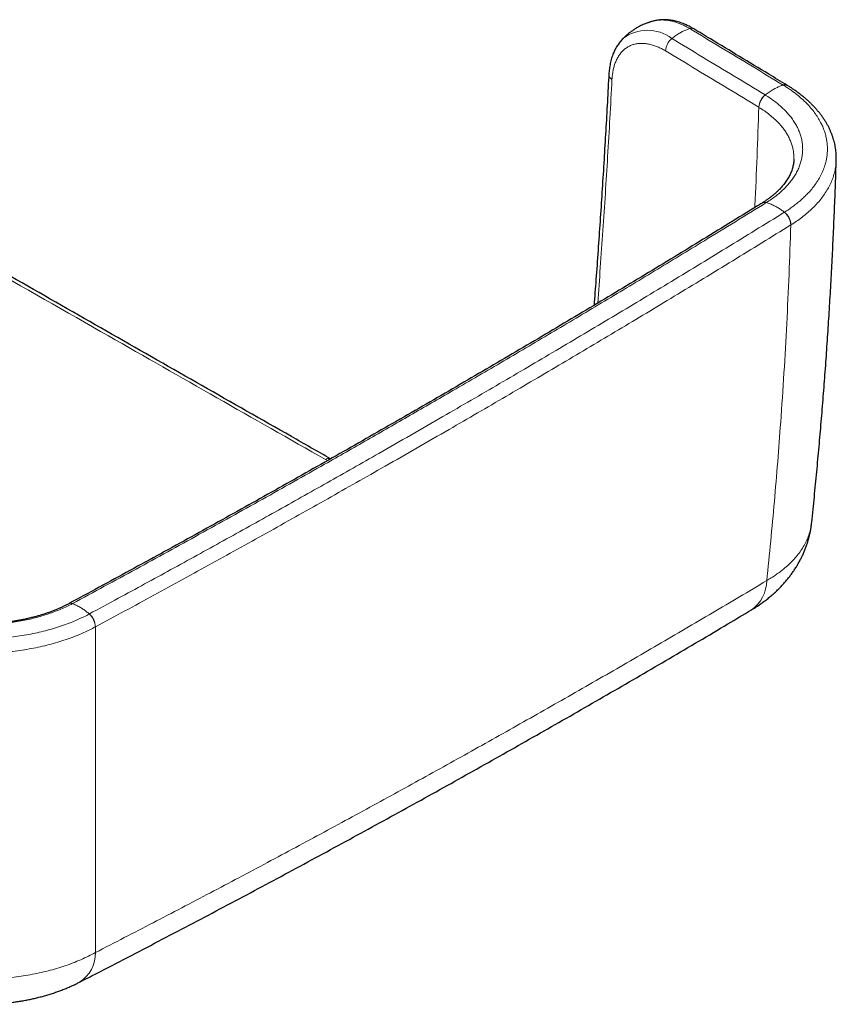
# Model space of a CAD drawing. Header units: millimetres. Extents: x 8 to 984, y 12 to 973.
# Tile 144 of 256: x 926 to 984, y 29 to 99. Entities that reach past the tile are written whole.
import ezdxf

# ---------------------------------------------------------------- set-up
doc = ezdxf.new("R2010")
doc.units = ezdxf.units.MM

msp = doc.modelspace()

# ---------------------------------------------------------------- linework, layer by layer
at = {"color": 7, "linetype": 'Continuous', "lineweight": 30}
for p, q in [((970.607, 98.877), (970.596, 98.874)), ((983.499, 89.037), (983.499, 89.034)), ((978.259, 85.999), (978.253, 85.995)), ((929.178, 57.648), (929.171, 57.644))]:
    msp.add_line(p, q, dxfattribs=at)
at = {"color": 252, "linetype": 'Continuous', "lineweight": 0}
for p, q in [((978.028, 92.763), (978.022, 92.767)), ((980.292, 84.445), (980.284, 84.441)), ((947.491, 67.769), (947.338, 67.85)), ((931.059, 56.006), (931.051, 56.002))]:
    msp.add_line(p, q, dxfattribs=at)
for centre, radius, start, end in [((973.25, 98.01), 0.349, 61.20031, 110.23503), ((970.139, 95.382), 2.837, 52.5228, 127.82891), ((972.647, 96.679), 1.234, 129.31673, 176.21736), ((967.799, 95.087), 0.394, 180.96281, 244.07461), ((979.86, 94.014), 0.349, 61.07861, 110.18825), ((979.25, 92.685), 1.231, 129.19546, 176.2021), ((979.256, 92.681), 1.23, 129.13615, 176.18175), ((978.429, 85.679), 0.361, 71.35726, 119.216), ((978.436, 85.683), 0.362, 71.41336, 119.40219), ((979.08, 84.39), 1.206, 2.40873, 51.79597), ((979.088, 84.394), 1.205, 2.42368, 51.84598), ((947.563, 67.528), 0.393, 68.4143, 124.99739), ((976.065, 59.271), 2.514, 304.68141, 0.109), ((929.308, 57.357), 0.318, 67.71119, 115.34425), ((929.316, 57.36), 0.318, 67.76129, 115.67171), ((929.758, 55.955), 1.294, 2.07589, 48.01913), ((929.767, 55.959), 1.293, 2.09235, 48.06958), ((928.63, 32.918), 2.433, 302.47512, 1.07264)]:
    msp.add_arc(centre, radius, start, end, dxfattribs=at)
at = {"color": 7, "linetype": 'Continuous', "lineweight": 30}
msp.add_arc((979.867, 94.008), 0.35, 60.9056, 110.1063, dxfattribs=at)
for points, knots in [([(973.415, 98.316), (973.387, 98.332), (973.301, 98.383), (973.169, 98.457), (973.019, 98.534), (972.888, 98.595), (972.744, 98.658), (972.582, 98.722), (972.404, 98.784), (972.226, 98.837), (972.048, 98.881), (971.872, 98.916), (971.697, 98.942), (971.524, 98.958), (971.354, 98.966), (971.186, 98.964), (971.021, 98.953), (970.86, 98.933), (970.722, 98.909), (970.638, 98.888), (970.606, 98.879)], [0, 0, 0, 0, 0.030227, 0.095239, 0.143021, 0.188393, 0.233543, 0.296359, 0.359105, 0.421676, 0.483994, 0.545962, 0.607492, 0.668511, 0.728941, 0.788737, 0.847868, 0.906333, 0.964142, 1, 1, 1, 1]), ([(970.595, 98.876), (970.557, 98.866), (970.484, 98.847), (970.388, 98.819), (970.313, 98.796), (970.255, 98.777), (970.203, 98.76), (970.087, 98.719), (969.94, 98.661), (969.755, 98.58), (969.594, 98.501), (969.41, 98.402), (969.218, 98.287), (969.029, 98.159), (968.84, 98.019), (968.704, 97.907), (968.605, 97.82), (968.547, 97.768), (968.476, 97.701), (968.424, 97.65), (968.397, 97.624)], [0, 0, 0, 0, 0.046733, 0.088187, 0.117413, 0.13848, 0.15962, 0.181074, 0.282572, 0.344721, 0.41656, 0.492019, 0.587517, 0.678504, 0.759897, 0.863938, 0.884828, 0.914824, 0.955621, 1, 1, 1, 1]), ([(980.029, 94.319), (979.594, 94.582), (977.786, 95.678), (975.582, 97.01), (973.812, 98.078), (973.418, 98.315)], [0, 0, 0, 0, 0.197571, 0.821357, 1, 1, 1, 1]), ([(968.398, 97.624), (968.392, 97.618), (968.349, 97.576), (968.273, 97.492), (968.172, 97.371), (968.076, 97.242), (967.986, 97.105), (967.901, 96.962), (967.823, 96.811), (967.75, 96.655), (967.684, 96.491), (967.625, 96.322), (967.572, 96.147), (967.526, 95.967), (967.486, 95.781), (967.454, 95.59), (967.429, 95.396), (967.413, 95.225), (967.407, 95.12), (967.404, 95.082), (967.404, 95.08)], [0, 0, 0, 0, 0.009784, 0.068853, 0.129306, 0.190278, 0.251816, 0.313941, 0.376661, 0.439964, 0.503804, 0.568144, 0.632912, 0.698052, 0.763479, 0.829137, 0.894963, 0.960894, 0.998175, 1, 1, 1, 1]), ([(967.403, 95.077), (967.401, 95.026), (967.363, 94.299), (967.286, 92.891), (967.17, 90.852), (967.048, 88.805), (966.919, 86.751), (966.784, 84.693), (966.641, 82.635), (966.499, 80.655), (966.401, 79.361), (966.355, 78.753)], [0, 0, 0, 0, 0.009563, 0.134622, 0.260064, 0.385789, 0.511698, 0.637684, 0.763616, 0.888996, 1, 1, 1, 1]), ([(983.503, 89.033), (983.504, 89.042), (983.508, 89.119), (983.506, 89.263), (983.498, 89.465), (983.481, 89.667), (983.454, 89.869), (983.419, 90.07), (983.375, 90.271), (983.321, 90.47), (983.259, 90.668), (983.188, 90.865), (983.108, 91.06), (983.019, 91.255), (982.92, 91.449), (982.813, 91.641), (982.697, 91.832), (982.572, 92.021), (982.439, 92.207), (982.298, 92.389), (982.149, 92.569), (981.992, 92.746), (981.825, 92.921), (981.65, 93.094), (981.466, 93.264), (981.275, 93.431), (981.076, 93.594), (980.871, 93.753), (980.659, 93.908), (980.44, 94.059), (980.234, 94.194), (980.097, 94.279), (980.038, 94.315)], [0, 0, 0, 0, 0.004465, 0.037893, 0.071352, 0.104847, 0.138378, 0.171948, 0.205555, 0.239198, 0.272886, 0.306503, 0.340391, 0.37457, 0.408997, 0.44362, 0.478381, 0.513225, 0.548087, 0.582892, 0.617604, 0.652449, 0.687794, 0.723325, 0.758982, 0.794707, 0.830438, 0.866107, 0.901665, 0.937017, 0.972814, 1, 1, 1, 1]), ([(947.711, 67.894), (946.784, 68.42), (943.748, 70.144), (938.594, 73.078), (932.242, 76.699), (925.872, 80.338), (919.497, 83.987), (914.123, 87.068), (910.876, 88.934), (909.752, 89.58)], [0, 0, 0, 0, 0.073324, 0.239988, 0.407383, 0.575275, 0.743415, 0.911196, 1, 1, 1, 1]), ([(980.504, 89.093), (980.502, 89.052), (980.499, 88.961), (980.482, 88.821), (980.457, 88.673), (980.422, 88.525), (980.379, 88.378), (980.328, 88.233), (980.267, 88.089), (980.199, 87.946), (980.123, 87.803), (980.038, 87.662), (979.946, 87.522), (979.845, 87.383), (979.737, 87.247), (979.622, 87.113), (979.499, 86.981), (979.368, 86.849), (979.229, 86.719), (979.081, 86.59), (978.927, 86.463), (978.765, 86.339), (978.597, 86.219), (978.429, 86.105), (978.314, 86.033), (978.259, 85.998)], [0, 0, 0, 0, 0.0393655, 0.0865747, 0.1335791, 0.1802726, 0.2265549, 0.2727766, 0.317574, 0.3621869, 0.4065814, 0.4507141, 0.4945358, 0.5379931, 0.58115, 0.623452, 0.6657776, 0.7082984, 0.7509397, 0.7936201, 0.8362325, 0.8786783, 0.9209469, 0.9622556, 1, 1, 1, 1]), ([(981.767, 63.405), (981.799, 63.71), (981.893, 64.606), (982.04, 66.091), (982.208, 67.861), (982.366, 69.632), (982.515, 71.403), (982.656, 73.175), (982.787, 74.944), (982.908, 76.712), (983.021, 78.478), (983.124, 80.246), (983.219, 82.014), (983.305, 83.782), (983.381, 85.551), (983.448, 87.302), (983.486, 88.465), (983.504, 89.037)], [0, 0, 0, 0, 0.0358623, 0.1049846, 0.174121, 0.2432728, 0.3124421, 0.3816341, 0.4506847, 0.519548, 0.5884444, 0.6573635, 0.7262959, 0.7952325, 0.86416, 0.933069, 1, 1, 1, 1]), ([(978.253, 85.995), (978.146, 85.928), (977.36, 85.441), (975.886, 84.533), (973.83, 83.272), (971.765, 82.013), (969.693, 80.758), (967.616, 79.507), (965.532, 78.259), (963.441, 77.016), (961.345, 75.776), (959.241, 74.539), (957.131, 73.306), (955.015, 72.077), (952.893, 70.852), (950.764, 69.63), (948.628, 68.412), (946.486, 67.198), (944.338, 65.987), (942.184, 64.78), (940.023, 63.577), (937.856, 62.378), (935.683, 61.182), (933.504, 59.99), (931.336, 58.812), (929.892, 58.032), (929.178, 57.647)], [0, 0, 0, 0, 0.006777, 0.049873, 0.093109, 0.136407, 0.179639, 0.222871, 0.266102, 0.309333, 0.352565, 0.395797, 0.439029, 0.482261, 0.525495, 0.568727, 0.611959, 0.65519, 0.698422, 0.741654, 0.784887, 0.828119, 0.871351, 0.914583, 0.957815, 1, 1, 1, 1]), ([(977.496, 57.205), (977.511, 57.214), (977.615, 57.275), (977.804, 57.395), (978.062, 57.565), (978.314, 57.743), (978.56, 57.927), (978.798, 58.118), (979.027, 58.313), (979.247, 58.513), (979.457, 58.716), (979.658, 58.924), (979.85, 59.135), (980.034, 59.352), (980.209, 59.572), (980.375, 59.796), (980.532, 60.024), (980.68, 60.255), (980.819, 60.489), (980.949, 60.726), (981.07, 60.966), (981.182, 61.209), (981.284, 61.453), (981.378, 61.7), (981.462, 61.949), (981.537, 62.2), (981.603, 62.452), (981.66, 62.705), (981.707, 62.959), (981.743, 63.193), (981.76, 63.343), (981.766, 63.407)], [0, 0, 0, 0, 0.00657, 0.045723, 0.085037, 0.124386, 0.163627, 0.202638, 0.241298, 0.279486, 0.31675, 0.353793, 0.390546, 0.427002, 0.463157, 0.499013, 0.534577, 0.569853, 0.604852, 0.639584, 0.674063, 0.7083, 0.742311, 0.77611, 0.80971, 0.843127, 0.876376, 0.909471, 0.942428, 0.975258, 1, 1, 1, 1]), ([(929.172, 57.645), (929.106, 57.61), (928.971, 57.539), (928.759, 57.435), (928.538, 57.332), (928.311, 57.233), (928.078, 57.138), (927.845, 57.05), (927.609, 56.966), (927.369, 56.887), (927.122, 56.812), (926.869, 56.74), (926.612, 56.672), (926.35, 56.609), (926.086, 56.55), (925.819, 56.496), (925.549, 56.446), (925.276, 56.401), (924.999, 56.361), (924.721, 56.326), (924.441, 56.296), (924.159, 56.271), (923.875, 56.251), (923.59, 56.236), (923.304, 56.226), (923.018, 56.221), (922.733, 56.22), (922.448, 56.225), (922.164, 56.235), (921.881, 56.25), (921.598, 56.271), (921.315, 56.296), (921.034, 56.326), (920.756, 56.361), (920.479, 56.401), (920.205, 56.446), (919.932, 56.495), (919.663, 56.55), (919.398, 56.608), (919.138, 56.671), (918.884, 56.738), (918.633, 56.809), (918.385, 56.886), (918.14, 56.966), (917.899, 57.052), (917.664, 57.141), (917.435, 57.233), (917.213, 57.329), (916.998, 57.428), (916.787, 57.532), (916.623, 57.616), (916.531, 57.667), (916.506, 57.68)], [0, 0, 0, 0, 0.019582, 0.040038, 0.06059, 0.081175, 0.101708, 0.122157, 0.14169, 0.161641, 0.181759, 0.201998, 0.222308, 0.242638, 0.262921, 0.283105, 0.303202, 0.323552, 0.343867, 0.364164, 0.384462, 0.404776, 0.425121, 0.445514, 0.465919, 0.486276, 0.506566, 0.52681, 0.54704, 0.567285, 0.58757, 0.607926, 0.62837, 0.648612, 0.668912, 0.689284, 0.709684, 0.730061, 0.750365, 0.770552, 0.790588, 0.810541, 0.830796, 0.851123, 0.871474, 0.891786, 0.912007, 0.932088, 0.951989, 0.971918, 0.992592, 1, 1, 1, 1]), ([(929.936, 30.866), (930.337, 31.072), (931.472, 31.654), (933.334, 32.617), (935.521, 33.756), (937.701, 34.898), (939.875, 36.046), (942.043, 37.197), (944.204, 38.353), (946.359, 39.514), (948.506, 40.678), (950.647, 41.847), (952.781, 43.019), (954.907, 44.196), (957.027, 45.377), (959.14, 46.562), (961.247, 47.752), (963.349, 48.947), (965.445, 50.147), (967.535, 51.351), (969.62, 52.56), (971.698, 53.774), (973.769, 54.992), (975.702, 56.135), (976.942, 56.875), (977.495, 57.205)], [0, 0, 0, 0, 0.024518, 0.069284, 0.114052, 0.158821, 0.203587, 0.248348, 0.293102, 0.337847, 0.382581, 0.427302, 0.472008, 0.516697, 0.561364, 0.606034, 0.650723, 0.695428, 0.740147, 0.784879, 0.829621, 0.874371, 0.919127, 0.963888, 1, 1, 1, 1]), ([(915.687, 31.016), (915.744, 30.985), (915.894, 30.904), (916.142, 30.78), (916.431, 30.644), (916.723, 30.515), (917.018, 30.393), (917.316, 30.278), (917.615, 30.171), (917.919, 30.069), (918.227, 29.974), (918.539, 29.885), (918.855, 29.802), (919.173, 29.725), (919.493, 29.655), (919.814, 29.591), (920.138, 29.534), (920.462, 29.483), (920.788, 29.438), (921.115, 29.399), (921.443, 29.367), (921.771, 29.341), (922.099, 29.321), (922.428, 29.308), (922.757, 29.3), (923.085, 29.299), (923.412, 29.304), (923.738, 29.316), (924.064, 29.333), (924.39, 29.357), (924.717, 29.387), (925.043, 29.423), (925.369, 29.466), (925.694, 29.515), (926.019, 29.57), (926.343, 29.632), (926.665, 29.7), (926.986, 29.776), (927.305, 29.858), (927.621, 29.947), (927.935, 30.043), (928.241, 30.145), (928.542, 30.252), (928.839, 30.366), (929.135, 30.488), (929.428, 30.618), (929.696, 30.743), (929.863, 30.829), (929.936, 30.866)], [0, 0, 0, 0, 0.0138723, 0.0363126, 0.0587588, 0.0811421, 0.1034108, 0.1255263, 0.1474474, 0.1692184, 0.1913752, 0.213504, 0.2355971, 0.2576493, 0.2796571, 0.3016186, 0.3235329, 0.3454008, 0.3672243, 0.3890059, 0.4107476, 0.4324541, 0.4541292, 0.4757772, 0.4974036, 0.5190784, 0.5405051, 0.5619621, 0.5834941, 0.6051051, 0.6267986, 0.648577, 0.6704432, 0.692398, 0.7144436, 0.736579, 0.7588043, 0.7811173, 0.8035142, 0.8259887, 0.848532, 0.8710195, 0.8927058, 0.9149592, 0.9373774, 0.9599412, 0.9826223, 1, 1, 1, 1])]:
    msp.add_open_spline(points, degree=3, knots=knots, dxfattribs=at)
at = {"color": 252, "linetype": 'Continuous', "lineweight": 0}
for points, knots in [([(973.129, 98.337), (973.129, 98.337), (973.033, 98.395), (972.841, 98.502), (972.572, 98.63), (972.322, 98.73), (972.093, 98.806), (971.864, 98.867), (971.637, 98.911), (971.413, 98.938), (971.17, 98.95), (970.912, 98.935), (970.716, 98.91), (970.618, 98.881), (970.607, 98.877)], [0, 0, 0, 0, 0.000015, 0.107229, 0.214965, 0.302184, 0.389468, 0.476691, 0.566272, 0.655918, 0.745499, 0.864586, 0.983672, 1, 1, 1, 1]), ([(973.129, 98.337), (973.052, 98.311), (972.896, 98.26), (972.659, 98.153), (972.406, 98.016), (972.139, 97.847), (971.956, 97.705), (971.865, 97.634)], [0, 0, 0, 0, 0.1859575, 0.3729554, 0.560359, 0.7808586, 1, 1, 1, 1]), ([(979.74, 94.341), (979.01, 94.783), (977.545, 95.67), (975.342, 97.002), (973.867, 97.892), (973.129, 98.337)], [0, 0, 0, 0, 0.331309, 0.665654, 1, 1, 1, 1]), ([(971.865, 97.634), (972.602, 97.189), (974.077, 96.299), (976.279, 94.968), (977.744, 94.081), (978.472, 93.64)], [0, 0, 0, 0, 0.334478, 0.668956, 1, 1, 1, 1]), ([(971.415, 96.76), (971.322, 96.814), (971.135, 96.921), (970.856, 97.048), (970.572, 97.154), (970.283, 97.231), (969.993, 97.279), (969.712, 97.294), (969.439, 97.277), (969.178, 97.225), (968.931, 97.136), (968.7, 97.014), (968.489, 96.857), (968.299, 96.668), (968.129, 96.448), (967.981, 96.2), (967.862, 95.934), (967.769, 95.653), (967.7, 95.363), (967.65, 95.057), (967.634, 94.841), (967.626, 94.732)], [0, 0, 0, 0, 0.049215, 0.098506, 0.14773, 0.201515, 0.255474, 0.309433, 0.363217, 0.41807, 0.473126, 0.528182, 0.583034, 0.637832, 0.692825, 0.747811, 0.802601, 0.85188, 0.901302, 0.950723, 1, 1, 1, 1]), ([(978.022, 92.767), (977.293, 93.208), (975.829, 94.095), (973.627, 95.426), (972.153, 96.315), (971.415, 96.76)], [0, 0, 0, 0, 0.331044, 0.665523, 1, 1, 1, 1]), ([(967.626, 94.732), (967.578, 93.824), (967.481, 92.009), (967.323, 89.32), (967.159, 86.669), (966.986, 84.054), (966.806, 81.468), (966.678, 79.751), (966.615, 78.909)], [0, 0, 0, 0, 0.173126, 0.346255, 0.511288, 0.676323, 0.84137, 1, 1, 1, 1]), ([(979.747, 94.337), (979.669, 94.312), (979.513, 94.26), (979.275, 94.154), (979.022, 94.017), (978.755, 93.848), (978.571, 93.706), (978.479, 93.635)], [0, 0, 0, 0, 0.185958, 0.372955, 0.560359, 0.780859, 1, 1, 1, 1]), ([(979.747, 94.337), (979.747, 94.337), (979.744, 94.339), (979.742, 94.34), (979.74, 94.341)], [0, 0, 0, 0, 0.006006, 1, 1, 1, 1]), ([(979.832, 85.342), (979.832, 85.342), (979.928, 85.413), (980.15, 85.539), (980.439, 85.75), (980.723, 85.965), (980.99, 86.188), (981.243, 86.419), (981.505, 86.682), (981.769, 86.979), (982.025, 87.311), (982.251, 87.654), (982.445, 88.007), (982.605, 88.37), (982.719, 88.705), (982.796, 89.012), (982.845, 89.289), (982.873, 89.568), (982.881, 89.858), (982.866, 90.158), (982.825, 90.468), (982.759, 90.778), (982.666, 91.088), (982.547, 91.397), (982.395, 91.717), (982.205, 92.048), (981.974, 92.387), (981.709, 92.721), (981.409, 93.049), (981.073, 93.369), (980.759, 93.634), (980.48, 93.848), (980.245, 94.016), (980.002, 94.179), (979.833, 94.285), (979.747, 94.337), (979.747, 94.337)], [0, 0, 0, 0, 0.000003, 0.027122, 0.054253, 0.081371, 0.10891, 0.13646, 0.163999, 0.200658, 0.237345, 0.274004, 0.311725, 0.349478, 0.387199, 0.415249, 0.443299, 0.471553, 0.499807, 0.531101, 0.562412, 0.593705, 0.62565, 0.657613, 0.689557, 0.726254, 0.76298, 0.799677, 0.837439, 0.875232, 0.912994, 0.934698, 0.956401, 0.978199, 0.999997, 1, 1, 1, 1]), ([(978.472, 93.64), (978.475, 93.638), (978.477, 93.637), (978.479, 93.635), (978.479, 93.635)], [0, 0, 0, 0, 0.994289, 1, 1, 1, 1]), ([(978.479, 93.635), (978.479, 93.635), (978.601, 93.562), (978.834, 93.411), (979.164, 93.173), (979.472, 92.925), (979.756, 92.667), (980.015, 92.402), (980.251, 92.128), (980.462, 91.845), (980.646, 91.551), (980.801, 91.251), (980.927, 90.946), (981.023, 90.638), (981.089, 90.328), (981.124, 90.017), (981.129, 89.705), (981.104, 89.392), (981.049, 89.081), (980.963, 88.773), (980.848, 88.468), (980.702, 88.167), (980.528, 87.872), (980.325, 87.582), (980.095, 87.299), (979.838, 87.025), (979.555, 86.759), (979.244, 86.504), (978.918, 86.255), (978.662, 86.108), (978.552, 86.026), (978.552, 86.026)], [0, 0, 0, 0, 0.000005, 0.036207, 0.072514, 0.108878, 0.145246, 0.181563, 0.217771, 0.254943, 0.292232, 0.329583, 0.36694, 0.404239, 0.441417, 0.478572, 0.515847, 0.55318, 0.590512, 0.627782, 0.664934, 0.702082, 0.739349, 0.776673, 0.813992, 0.851249, 0.888391, 0.925584, 0.962805, 0.999996, 1, 1, 1, 1]), ([(977.729, 85.67), (977.732, 85.722), (977.8, 86.931), (977.903, 89.296), (977.982, 91.61), (978.022, 92.767)], [0, 0, 0, 0, 0.022061, 0.51103, 1, 1, 1, 1]), ([(980.504, 89.093), (980.504, 89.19), (980.505, 89.384), (980.471, 89.674), (980.409, 89.963), (980.319, 90.251), (980.201, 90.536), (980.056, 90.816), (979.884, 91.091), (979.675, 91.374), (979.422, 91.663), (979.122, 91.958), (978.789, 92.241), (978.427, 92.512), (978.161, 92.679), (978.028, 92.763)], [0, 0, 0, 0, 0.071888, 0.143928, 0.216001, 0.288302, 0.360717, 0.433133, 0.505433, 0.577505, 0.661822, 0.746411, 0.831094, 0.915684, 1, 1, 1, 1]), ([(947.338, 67.85), (944.779, 69.304), (939.662, 72.213), (931.528, 76.85), (922.936, 81.76), (915.396, 86.081), (910.871, 88.68), (909.363, 89.546)], [0, 0, 0, 0, 0.202165, 0.40433, 0.642598, 0.880866, 1, 1, 1, 1]), ([(983.499, 89.034), (983.497, 88.957), (983.492, 88.749), (983.441, 88.412), (983.35, 88.025), (983.22, 87.642), (983.054, 87.265), (982.85, 86.894), (982.612, 86.529), (982.339, 86.174), (982.044, 85.842), (981.732, 85.533), (981.409, 85.245), (981.06, 84.967), (980.69, 84.699), (980.424, 84.53), (980.292, 84.445)], [0, 0, 0, 0, 0.045431, 0.12298, 0.200466, 0.277078, 0.353933, 0.43091, 0.507887, 0.584741, 0.661354, 0.729, 0.796771, 0.864583, 0.932354, 1, 1, 1, 1]), ([(978.545, 86.022), (977.817, 85.572), (976.362, 84.672), (973.731, 83.059), (970.648, 81.184), (967.106, 79.051), (963.545, 76.929), (959.966, 74.817), (956.567, 72.833), (953.354, 70.975), (950.328, 69.24), (946.836, 67.254), (942.869, 65.022), (938.419, 62.55), (933.945, 60.092), (930.939, 58.467), (929.437, 57.655)], [0, 0, 0, 0, 0.04603, 0.09206, 0.165714, 0.239369, 0.313025, 0.386681, 0.460335, 0.521709, 0.583084, 0.644458, 0.733343, 0.822229, 0.911115, 1, 1, 1, 1]), ([(978.552, 86.026), (978.552, 86.026), (978.549, 86.025), (978.547, 86.023), (978.545, 86.022)], [0, 0, 0, 0, 0.005666, 1, 1, 1, 1]), ([(979.832, 85.342), (979.754, 85.401), (979.596, 85.521), (979.356, 85.674), (979.1, 85.815), (978.83, 85.938), (978.644, 85.997), (978.552, 86.026)], [0, 0, 0, 0, 0.185958, 0.372958, 0.560361, 0.780861, 1, 1, 1, 1]), ([(930.631, 56.921), (931.314, 57.29), (933.244, 58.331), (936.407, 60.054), (940.113, 62.093), (943.801, 64.143), (947.471, 66.204), (950.665, 68.017), (953.393, 69.577), (956.247, 71.221), (959.677, 73.213), (963.669, 75.559), (967.639, 77.918), (971.656, 80.334), (975.722, 82.805), (978.457, 84.493), (979.825, 85.338)], [0, 0, 0, 0, 0.040319, 0.113868, 0.187419, 0.260971, 0.334522, 0.408071, 0.454036, 0.5, 0.581852, 0.663705, 0.745547, 0.827388, 0.913694, 1, 1, 1, 1]), ([(979.825, 85.338), (979.828, 85.339), (979.83, 85.341), (979.832, 85.342), (979.832, 85.342)], [0, 0, 0, 0, 0.994049, 1, 1, 1, 1]), ([(980.284, 84.441), (978.916, 83.596), (976.178, 81.906), (972.11, 79.434), (968.09, 77.017), (964.118, 74.656), (960.123, 72.308), (956.692, 70.315), (953.835, 68.67), (950.973, 67.033), (947.508, 65.068), (943.43, 62.782), (939.33, 60.509), (935.208, 58.249), (932.442, 56.754), (931.059, 56.006)], [0, 0, 0, 0, 0.086306, 0.172612, 0.254453, 0.336295, 0.418148, 0.5, 0.545964, 0.591929, 0.673542, 0.755157, 0.836772, 0.918387, 1, 1, 1, 1]), ([(978.579, 59.276), (978.675, 60.209), (978.866, 62.076), (979.124, 64.878), (979.36, 67.681), (979.59, 70.713), (979.808, 73.972), (980.004, 77.46), (980.167, 80.95), (980.245, 83.277), (980.284, 84.441)], [0, 0, 0, 0, 0.111461, 0.222922, 0.334404, 0.445885, 0.584394, 0.722904, 0.861452, 1, 1, 1, 1]), ([(978.579, 59.276), (978.687, 59.34), (978.903, 59.468), (979.21, 59.671), (979.502, 59.88), (979.813, 60.124), (980.134, 60.404), (980.455, 60.723), (980.746, 61.056), (981.005, 61.402), (981.23, 61.761), (981.417, 62.124), (981.566, 62.49), (981.675, 62.858), (981.742, 63.164), (981.757, 63.347), (981.762, 63.405)], [0, 0, 0, 0, 0.058297, 0.116594, 0.175272, 0.23395, 0.314071, 0.394253, 0.474374, 0.556812, 0.639317, 0.721756, 0.802041, 0.882389, 0.962675, 1, 1, 1, 1]), ([(931.063, 32.963), (932.423, 33.664), (935.145, 35.066), (939.2, 37.189), (943.235, 39.326), (947.247, 41.479), (951.238, 43.648), (955.207, 45.832), (959.154, 48.031), (963.081, 50.247), (966.989, 52.48), (970.876, 54.73), (974.742, 56.993), (977.3, 58.515), (978.579, 59.276)], [0, 0, 0, 0, 0.083277, 0.166555, 0.249833, 0.333109, 0.416386, 0.499664, 0.582942, 0.666219, 0.749663, 0.833109, 0.916555, 1, 1, 1, 1]), ([(929.429, 57.651), (929.429, 57.651), (929.305, 57.579), (929.035, 57.449), (928.623, 57.259), (928.19, 57.084), (927.742, 56.922), (927.281, 56.775), (926.803, 56.642), (926.308, 56.524), (925.797, 56.421), (925.276, 56.335), (924.747, 56.265), (924.213, 56.212), (923.676, 56.177), (923.136, 56.16), (922.595, 56.161), (922.054, 56.179), (921.516, 56.214), (920.982, 56.267), (920.456, 56.336), (919.937, 56.423), (919.427, 56.527), (918.927, 56.647), (918.439, 56.784), (917.965, 56.935), (917.508, 57.102), (917.067, 57.283), (916.645, 57.48), (916.372, 57.617), (916.244, 57.69), (916.244, 57.69)], [0, 0, 0, 0, 0.000004, 0.036191, 0.072484, 0.108833, 0.145187, 0.181488, 0.217682, 0.254839, 0.292113, 0.32945, 0.366792, 0.404076, 0.441239, 0.47838, 0.51564, 0.552958, 0.590275, 0.62753, 0.664667, 0.701801, 0.739053, 0.776361, 0.813665, 0.850907, 0.888034, 0.925346, 0.962686, 0.999996, 1, 1, 1, 1]), ([(929.437, 57.655), (929.434, 57.654), (929.432, 57.652), (929.429, 57.651), (929.429, 57.651)], [0, 0, 0, 0, 0.994338, 1, 1, 1, 1]), ([(930.623, 56.917), (930.55, 56.979), (930.403, 57.105), (930.179, 57.268), (929.94, 57.419), (929.689, 57.552), (929.515, 57.618), (929.429, 57.651)], [0, 0, 0, 0, 0.185959, 0.372955, 0.560358, 0.780858, 1, 1, 1, 1]), ([(915.036, 56.964), (915.036, 56.964), (915.169, 56.887), (915.453, 56.744), (915.887, 56.537), (916.342, 56.344), (916.811, 56.164), (917.317, 55.99), (917.86, 55.825), (918.441, 55.673), (919.037, 55.539), (919.645, 55.424), (920.262, 55.329), (920.889, 55.254), (921.525, 55.2), (922.166, 55.166), (922.813, 55.154), (923.461, 55.162), (924.111, 55.193), (924.757, 55.244), (925.397, 55.317), (926.024, 55.41), (926.636, 55.523), (927.233, 55.655), (927.817, 55.807), (928.386, 55.977), (928.937, 56.164), (929.429, 56.354), (929.867, 56.542), (930.251, 56.725), (930.506, 56.849), (930.623, 56.917), (930.623, 56.917)], [0, 0, 0, 0, 0.000003, 0.032793, 0.065642, 0.098512, 0.131362, 0.164152, 0.20124, 0.238444, 0.275708, 0.312972, 0.350177, 0.387266, 0.424769, 0.462303, 0.499806, 0.537678, 0.575643, 0.61364, 0.651605, 0.689477, 0.726604, 0.763848, 0.801152, 0.838456, 0.875699, 0.912826, 0.941878, 0.970944, 0.999997, 1, 1, 1, 1]), ([(930.623, 56.917), (930.623, 56.917), (930.626, 56.918), (930.628, 56.92), (930.631, 56.921)], [0, 0, 0, 0, 0.005944, 1, 1, 1, 1]), ([(931.051, 56.002), (930.921, 55.934), (930.661, 55.797), (930.252, 55.605), (929.791, 55.407), (929.271, 55.206), (928.69, 55.007), (928.09, 54.828), (927.473, 54.667), (926.843, 54.527), (926.198, 54.408), (925.536, 54.309), (924.862, 54.233), (924.18, 54.178), (923.494, 54.146), (922.809, 54.136), (922.127, 54.15), (921.45, 54.185), (920.78, 54.243), (920.118, 54.322), (919.467, 54.422), (918.825, 54.544), (918.196, 54.686), (917.583, 54.847), (917.01, 55.021), (916.477, 55.205), (915.981, 55.396), (915.503, 55.601), (915.041, 55.818), (914.75, 55.973), (914.604, 56.051)], [0, 0, 0, 0, 0.029056, 0.0581263, 0.0871823, 0.1243069, 0.1615481, 0.1988491, 0.23615, 0.2733916, 0.310516, 0.3483887, 0.3863545, 0.4243522, 0.4623181, 0.5001907, 0.5376941, 0.5752276, 0.612731, 0.6498193, 0.6870242, 0.7242884, 0.7615528, 0.7987579, 0.8358461, 0.8686367, 0.9014877, 0.9343587, 0.9672095, 1, 1, 1, 1]), ([(931.059, 56.006), (931.059, 54.93), (931.059, 52.778), (931.059, 49.573), (931.06, 46.386), (931.06, 43.408), (931.061, 40.635), (931.061, 38.064), (931.062, 35.505), (931.062, 33.81), (931.063, 32.963)], [0, 0, 0, 0, 0.1372705, 0.2745412, 0.4118462, 0.5491522, 0.661854, 0.7745572, 0.8872788, 1, 1, 1, 1]), ([(914.615, 33.085), (914.777, 32.996), (915.102, 32.817), (915.618, 32.57), (916.157, 32.338), (916.72, 32.123), (917.305, 31.926), (917.908, 31.748), (918.527, 31.59), (919.159, 31.453), (919.801, 31.337), (920.454, 31.243), (921.117, 31.17), (921.785, 31.12), (922.457, 31.091), (923.13, 31.085), (923.801, 31.101), (924.47, 31.14), (925.136, 31.201), (925.795, 31.285), (926.446, 31.39), (927.084, 31.516), (927.708, 31.663), (928.316, 31.832), (928.907, 32.02), (929.48, 32.228), (930.033, 32.455), (930.564, 32.698), (930.896, 32.875), (931.063, 32.963)], [0, 0, 0, 0, 0.036462, 0.072951, 0.109413, 0.146308, 0.183318, 0.220387, 0.257457, 0.294467, 0.331362, 0.36835, 0.405454, 0.442616, 0.47978, 0.516883, 0.553871, 0.590974, 0.628195, 0.665475, 0.702755, 0.739976, 0.777079, 0.814135, 0.851308, 0.888539, 0.925771, 0.962944, 1, 1, 1, 1])]:
    msp.add_open_spline(points, degree=3, knots=knots, dxfattribs=at)

doc.saveas('drawing.dxf')
